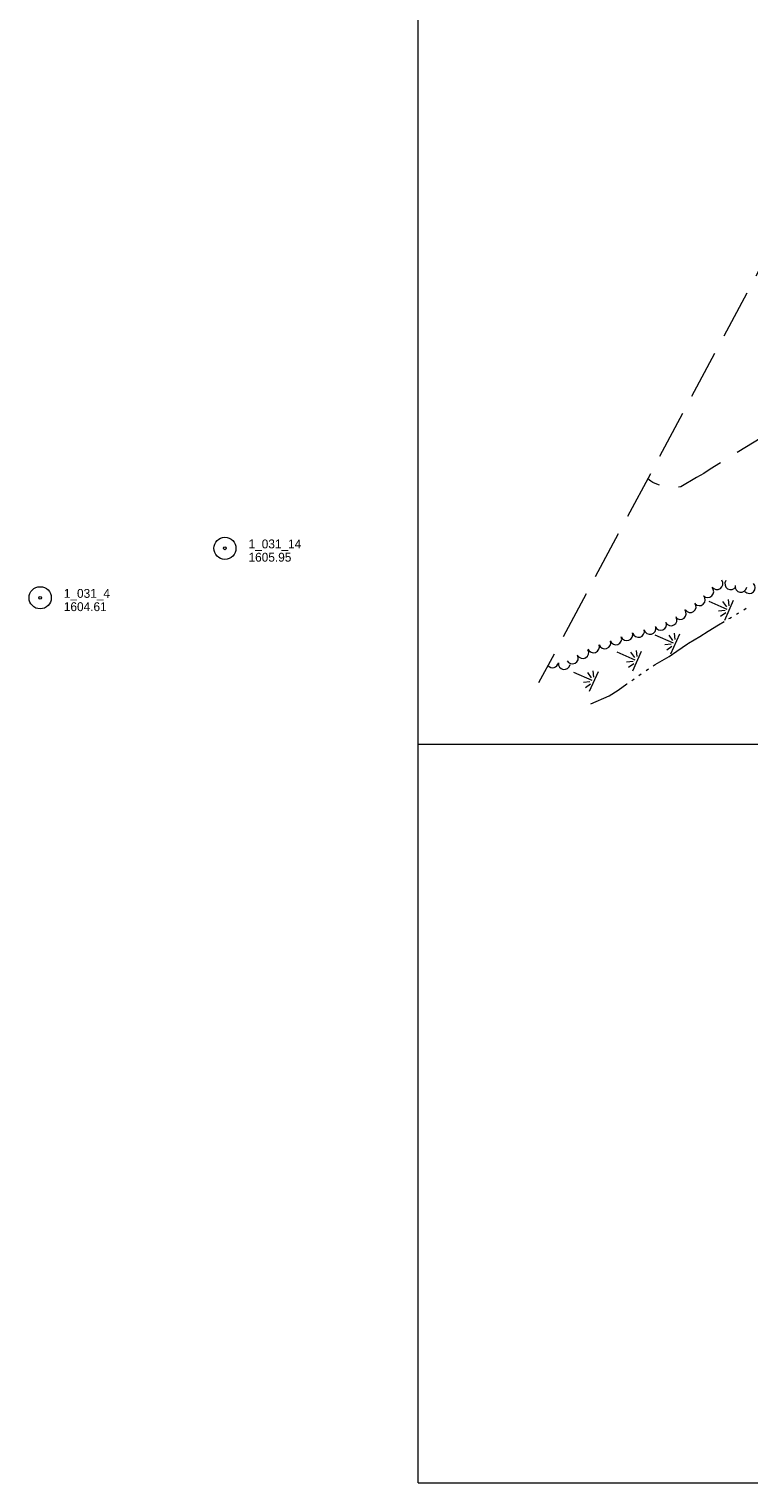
# Model space of a CAD drawing. Header units: feet. Extents: x 386237 to 388503, y 96958 to 98533.
# Tile 1 of 15: x 386237 to 386724, y 97000 to 97984. Entities that reach past the tile are written whole.
import ezdxf

# ---------------------------------------------------------------- set-up
doc = ezdxf.new("R2010")
doc.units = ezdxf.units.FT
doc.header["$MEASUREMENT"] = 0
doc.linetypes.add('DGN Style 3', pattern=[46.134438, 32.95317, -13.181268])
doc.linetypes.add('DGN Style 6', pattern=[62.676929, 0.032953, -13.181268, 23.067219, -13.181268, 0.032953, -13.181268])
for name, color, linetype, lineweight in [('E_DWY', 3, 'DGN Style 3', 0), ('E_LAND_Vegetation', 20, 'Continuous', 0), ('E_MAP_GridLines', 150, 'Continuous', 0), ('E_MAP_Limits', 20, 'DGN Style 3', 0), ('E_MAP_PassPoints', 213, 'Continuous', 0), ('E_WTR', 150, 'DGN Style 6', 0)]:
    doc.layers.add(name, color=color, linetype=linetype, lineweight=lineweight)
doc.styles.add('Style-IGR_FONT_0', font='IGR_FONT_0.shx')

# ---------------------------------------------------------------- blocks, each defined once
blk = doc.blocks.new('PP_9')
at = {"layer": 'E_MAP_PassPoints', "color": 43, "linetype": 'Continuous', "lineweight": 0}
for radius in [7.5, 0.96]:
    blk.add_circle((0, 0), radius, dxfattribs=at)
blk = doc.blocks.new('PP_5')
at = {"layer": 'E_MAP_PassPoints', "color": 43, "linetype": 'Continuous', "lineweight": 0}
for radius in [7.5, 0.96]:
    blk.add_circle((0, 0), radius, dxfattribs=at)
blk = doc.blocks.new('MARSH')
at = {"layer": 'E_WTR', "color": 150, "linetype": 'Continuous', "lineweight": 0}
for p, q in [((0.03, 15.02), (0.03, 1.6)), ((-6.13, 3.53), (-2.44, 1.44)), ((-1.34, 2.37), (-3.54, 6.22)), ((1.46, 2.37), (3.66, 6.22)), ((6.25, 3.53), (2.56, 1.44)), ((-7.39, -0.05), (7.4, -0.05))]:
    blk.add_line(p, q, dxfattribs=at)

msp = doc.modelspace()

# ---------------------------------------------------------------- linework, layer by layer
at = {"layer": 'E_DWY', "color": 2, "linetype": 'DGN Style 3', "lineweight": 0, "flags": 128}
msp.add_lwpolyline([(386790.3, 97834.71), (386787.47, 97832.24), (386785.32, 97830.3), (386783.85, 97828.71), (386782.41, 97827.05), (386781.38, 97825.63), (386780.62, 97824.33), (386779.75, 97822.3), (386779.17, 97819.79), (386778.56, 97816.16), (386778.29, 97813.28), (386778.12, 97809.95), (386778.06, 97807.02), (386777.93, 97804.17), (386777.68, 97801.53), (386777.6, 97798.09), (386777.7, 97796.08), (386777.89, 97793.27), (386778.4, 97790.05), (386779.55, 97785.88), (386780.68, 97782.43), (386781.65, 97779.19), (386782.16, 97775.96), (386782.18, 97772.76), (386782.3, 97769.54), (386782.37, 97766.34), (386782.08, 97763.29), (386781.25, 97759.57), (386779.98, 97755.99), (386778.45, 97753.5), (386776.78, 97751.71), (386774.63, 97749.3), (386772.1, 97746.5), (386769.52, 97743.97), (386766.08, 97740.93), (386763.73, 97739.04), (386760.88, 97736.91), (386759.4, 97735.58), (386757.83, 97733.92), (386755.36, 97731.08), (386752.21, 97727.93), (386750.38, 97726.2), (386747.34, 97723.5), (386744.63, 97720.83), (386743.17, 97719.24), (386740.39, 97716.2), (386736.73, 97711.93), (386732.49, 97707.67), (386697.51, 97686.18), (386693.23, 97683.37), (386688.37, 97680.62), (386677.6, 97674.37), (386673.93, 97673.34), (386671.34, 97673.41), (386667.94, 97673.91), (386665.57, 97674.75), (386661.38, 97676.05), (386658.82, 97677.2), (386657.43, 97678.19), (386655.25, 97679.77)], dxfattribs=at)
at = {"layer": 'E_LAND_Vegetation', "color": 94, "linetype": 'Continuous', "lineweight": 0}
for centre, start, end in [((386702.15, 97608.72), 214.56684, 34.55151), ((386711.48, 97608.66), 147.85507, 327.83975), ((386718.3, 97606.92), 170.84044, 350.82512), ((386723.97, 97606.13), 224.05445, 44.03913), ((386690.24, 97597.84), 221.4731, 41.45778), ((386695.93, 97603.3), 224.56684, 44.55151), ((386677.34, 97588.45), 220.85156, 40.83624), ((386684.03, 97593.21), 215.02188, 35.00656), ((386649.02, 97576.42), 195.67905, 15.66373), ((386656.79, 97578.45), 194.61659, 14.60127), ((386664.02, 97581.14), 202.14109, 22.12576), ((386671.08, 97584.26), 209.26691, 29.25158), ((386618.62, 97565.98), 200.74292, 20.72759), ((386626.26, 97568.66), 197.8082, 17.79287), ((386633.67, 97571.38), 200.46101, 20.44569), ((386641.18, 97574.16), 200.29385, 20.27853), ((386604.29, 97558.4), 207.01257, 26.99725), ((386611.34, 97562.05), 208.41659, 28.40126), ((386590.84, 97555.86), 219.08495, 351.11661), ((386598.74, 97554.62), 171.13193, 351.11661)]:
    msp.add_arc(centre, 4, start, end, dxfattribs=at)
at = {"layer": 'E_MAP_GridLines', "color": 213, "linetype": 'Continuous', "lineweight": 0}
for p, q in [((386500, 97000), (386500, 98500)), ((386500, 97500), (388500, 97500)), ((386500, 97000), (388500, 97000))]:
    msp.add_line(p, q, dxfattribs=at)
at = {"layer": 'E_MAP_Limits', "color": 3, "linetype": 'DGN Style 3', "lineweight": 0, "flags": 128}
msp.add_lwpolyline([(387026.48, 98375), (386581.41, 97541.5)], dxfattribs=at)
at = {"layer": 'E_WTR', "color": 150, "linetype": 'Continuous', "lineweight": 0, "flags": 128}
for points in [[(386715.28, 97588.06), (386716.06, 97588.47), (386716.97, 97589.03)], [(386720.29, 97591.07), (386721.95, 97592.09)], [(386682.76, 97568.42), (386690.53, 97573.03), (386696.19, 97576.56), (386703.28, 97580.83), (386706.91, 97583.08)], [(386710.23, 97585.14), (386710.75, 97585.46), (386711.89, 97586.14)], [(386659.02, 97553.14), (386660.28, 97553.97), (386669.68, 97559.36), (386674.91, 97562.92), (386682.09, 97568.03), (386682.76, 97568.42)], [(386649.32, 97546.6), (386650.92, 97547.72)], [(386654.15, 97549.91), (386655.77, 97550.98)], [(386616.69, 97527.49), (386629.08, 97532.7), (386635.18, 97536.55), (386641.21, 97540.88), (386641.36, 97540.99)], [(386644.54, 97543.24), (386645.85, 97544.17), (386646.13, 97544.36)]]:
    msp.add_lwpolyline(points, dxfattribs=at)

# ---------------------------------------------------------------- block references
at = {"layer": 'E_MAP_PassPoints', "color": 43, "linetype": 'Continuous', "lineweight": 0, "xscale": 1.000000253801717, "yscale": 1.000000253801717, "zscale": 1.000000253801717, "rotation": 359.9591788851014}
for name, p in [('PP_5', (386369.14, 97632.65)), ('PP_9', (386244.14, 97599.16))]:
    msp.add_blockref(name, p, dxfattribs=at)
at = {"layer": 'E_WTR', "color": 150, "linetype": 'Continuous', "lineweight": 0, "xscale": 0.9999987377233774, "yscale": 0.9999987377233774, "zscale": 0.9999987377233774, "rotation": 66.113200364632}
for p in [(386710.34, 97590.8), (386673.88, 97568.03), (386648.09, 97556.39), (386618.86, 97542.62)]:
    msp.add_blockref('MARSH', p, dxfattribs=at)

# ---------------------------------------------------------------- texts
at = {"layer": 'E_MAP_PassPoints', "color": 43, "linetype": 'Continuous', "lineweight": 0, "style": 'Style-IGR_FONT_0'}
for s, p in [('1_031_14', (386385.14, 97632.64)), ('1605.95', (386385.13, 97623.64)), ('1_031_4', (386260.14, 97599.15)), ('1604.61', (386260.14, 97590.15))]:
    msp.add_text(s, height=6, rotation=359.95928, dxfattribs=at).set_placement(p)

doc.saveas('drawing.dxf')
